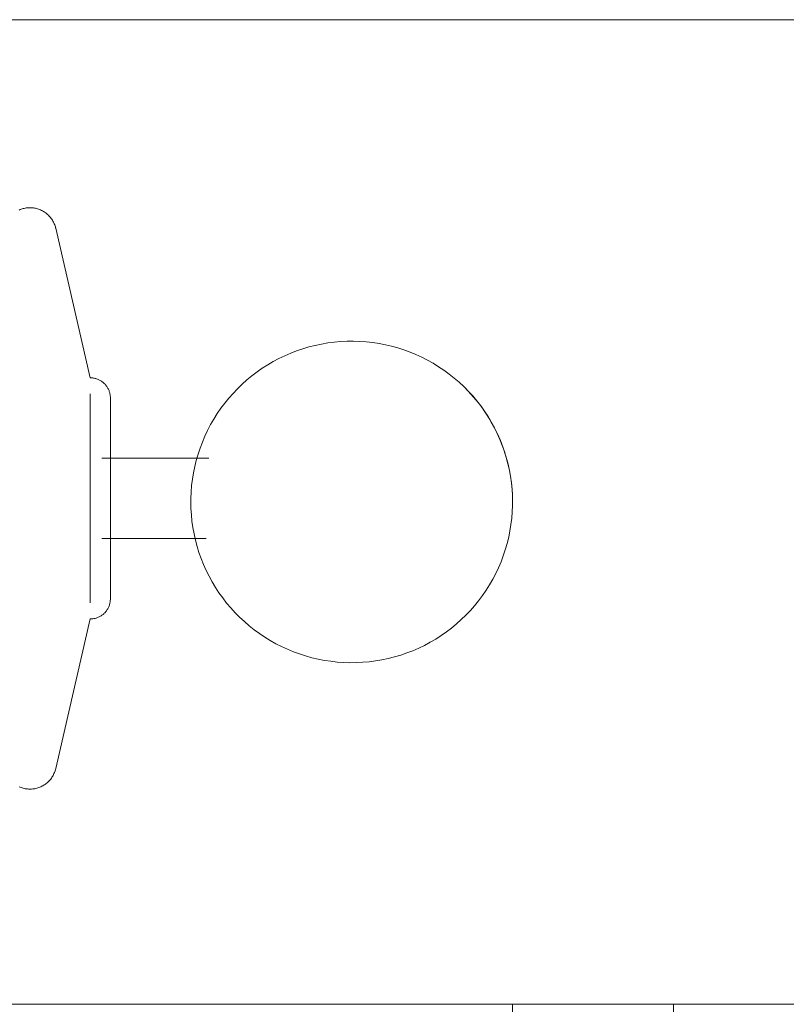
# Model space of a CAD drawing. Header units: inches. Extents: x -1 to 4727, y -3 to 1727.
# Tile 90 of 163: x 2735.16 to 2737.54, y 1427.81 to 1430.87. Entities that reach past the tile are written whole.
import ezdxf

# ---------------------------------------------------------------- set-up
doc = ezdxf.new("R2010")
doc.units = ezdxf.units.IN
doc.header["$LTSCALE"] = 42
doc.header["$MEASUREMENT"] = 0
doc.layers.get('0').update_dxf_attribs({"linetype": 'CONTINUOUS'})
doc.layers.add('I-FURN', color=8, linetype='CONTINUOUS')

# ---------------------------------------------------------------- blocks, each defined once
blk = doc.blocks.new('Game - Foosball Table - Default-3751008-FURNITURE PLAN - FLOOR 09 - EAST')
at = {"lineweight": 9}
for p, q in [((-24.9375, -12.1875), (-24.9375, 12.1875)), ((-28, 12.0221), (-28, -12.0221)), ((-24.9375, 4.5), (-22.6123, 4.5)), ((-22.6123, 4.5), (-24.9375, 4.5)), ((-22.6123, 4), (-24.9375, 4)), ((-24.9375, 4), (-22.6123, 4)), ((-26.6361, 3.0564), (-26.6361, 2.7239)), ((-26.3861, 2.7239), (-26.3861, 3.0472)), ((-26.8861, 2.6875), (-27.3517, 2.58)), ((-26.8358, 2.6875), (-26.5111, 2.6875)), ((-26.5111, 2.6875), (-26.1863, 2.6875)), ((-25.6705, 2.58), (-26.1361, 2.6875))]:
    blk.add_line(p, q, dxfattribs=at)
at = {"lineweight": 9, "flags": 128}
for points in [[(-26.5, 4), (-26.52, 3.9996), (-26.54, 3.9984), (-26.5599, 3.9964), (-26.5797, 3.9936), (-26.5993, 3.99), (-26.6189, 3.9857), (-26.6382, 3.9805), (-26.6573, 3.9746), (-26.6761, 3.9679), (-26.6947, 3.9605), (-26.713, 3.9524), (-26.7309, 3.9435), (-26.7484, 3.9339), (-26.7656, 3.9236), (-26.7823, 3.9127), (-26.7986, 3.901), (-26.8144, 3.8888), (-26.8297, 3.8759), (-26.8445, 3.8624), (-26.8587, 3.8484), (-26.8723, 3.8337), (-26.8854, 3.8186), (-26.8978, 3.8029), (-26.9096, 3.7868), (-26.9207, 3.7702), (-26.9312, 3.7531), (-26.941, 3.7357), (-26.9501, 3.7178), (-26.9584, 3.6997), (-26.966, 3.6812), (-26.9729, 3.6624), (-26.979, 3.6434), (-26.9844, 3.6241), (-26.9889, 3.6046), (-26.9927, 3.585), (-26.9957, 3.5652), (-26.9979, 3.5453), (-26.9994, 3.5254), (-27, 3.5054), (-26.9998, 3.4854), (-26.9988, 3.4654), (-26.997, 3.4455), (-26.9944, 3.4257), (-26.9911, 3.406), (-26.9869, 3.3864), (-26.982, 3.367), (-26.9763, 3.3478), (-26.9698, 3.3289), (-26.9626, 3.3103), (-26.9546, 3.2919), (-26.946, 3.2739), (-26.9366, 3.2563), (-26.9265, 3.239), (-26.9157, 3.2222), (-26.9042, 3.2057), (-26.8922, 3.1898), (-26.8794, 3.1744), (-26.8661, 3.1595), (-26.8522, 3.1451), (-26.8377, 3.1313), (-26.8227, 3.1181), (-26.8072, 3.1055), (-26.7912, 3.0935), (-26.7747, 3.0822), (-26.7578, 3.0716), (-26.7404, 3.0616), (-26.7227, 3.0523), (-26.7046, 3.0438), (-26.6862, 3.036), (-26.6675, 3.0289), (-26.6485, 3.0226), (-26.6293, 3.017), (-26.6099, 3.0122), (-26.5903, 3.0082), (-26.5706, 3.005), (-26.5507, 3.0026), (-26.5308, 3.0009), (-26.5108, 3.0001), (-26.5, 3)], [(-26.5, 3), (-26.48, 3.0004), (-26.46, 3.0016), (-26.4401, 3.0036), (-26.4203, 3.0064), (-26.4007, 3.01), (-26.3811, 3.0143), (-26.3618, 3.0195), (-26.3427, 3.0254), (-26.3239, 3.0321), (-26.3053, 3.0395), (-26.287, 3.0476), (-26.2691, 3.0565), (-26.2516, 3.0661), (-26.2344, 3.0764), (-26.2177, 3.0873), (-26.2014, 3.099), (-26.1856, 3.1112), (-26.1703, 3.1241), (-26.1555, 3.1376), (-26.1413, 3.1516), (-26.1277, 3.1663), (-26.1146, 3.1814), (-26.1022, 3.1971), (-26.0904, 3.2132), (-26.0793, 3.2298), (-26.0688, 3.2469), (-26.059, 3.2643), (-26.0499, 3.2822), (-26.0416, 3.3003), (-26.034, 3.3188), (-26.0271, 3.3376), (-26.021, 3.3566), (-26.0156, 3.3759), (-26.0111, 3.3954), (-26.0073, 3.415), (-26.0043, 3.4348), (-26.0021, 3.4547), (-26.0006, 3.4746), (-26, 3.4946), (-26.0002, 3.5146), (-26.0012, 3.5346), (-26.003, 3.5545), (-26.0056, 3.5743), (-26.0089, 3.594), (-26.0131, 3.6136), (-26.018, 3.633), (-26.0237, 3.6522), (-26.0302, 3.6711), (-26.0374, 3.6897), (-26.0454, 3.7081), (-26.054, 3.7261), (-26.0634, 3.7437), (-26.0735, 3.761), (-26.0843, 3.7778), (-26.0958, 3.7943), (-26.1078, 3.8102), (-26.1206, 3.8256), (-26.1339, 3.8405), (-26.1478, 3.8549), (-26.1623, 3.8687), (-26.1773, 3.8819), (-26.1928, 3.8945), (-26.2088, 3.9065), (-26.2253, 3.9178), (-26.2422, 3.9284), (-26.2596, 3.9384), (-26.2773, 3.9477), (-26.2954, 3.9562), (-26.3138, 3.964), (-26.3325, 3.9711), (-26.3515, 3.9774), (-26.3707, 3.983), (-26.3901, 3.9878), (-26.4097, 3.9918), (-26.4294, 3.995), (-26.4493, 3.9974), (-26.4692, 3.9991), (-26.4892, 3.9999), (-26.5, 4)], [(-26.8861, 2.6875), (-26.886, 2.69), (-26.8859, 2.6925), (-26.8856, 2.695), (-26.8853, 2.6975), (-26.8848, 2.6999), (-26.8843, 2.7024), (-26.8836, 2.7048), (-26.8829, 2.7072), (-26.8821, 2.7095), (-26.8811, 2.7118), (-26.8801, 2.7141), (-26.879, 2.7164), (-26.8778, 2.7186), (-26.8765, 2.7207), (-26.8752, 2.7228), (-26.8737, 2.7248), (-26.8722, 2.7268), (-26.8706, 2.7287), (-26.8689, 2.7306), (-26.8671, 2.7323), (-26.8653, 2.734), (-26.8634, 2.7357), (-26.8614, 2.7372), (-26.8594, 2.7387), (-26.8573, 2.7401), (-26.8552, 2.7414), (-26.853, 2.7426), (-26.8508, 2.7438), (-26.8485, 2.7448), (-26.8462, 2.7458), (-26.8439, 2.7466), (-26.8415, 2.7474), (-26.8391, 2.748), (-26.8366, 2.7486), (-26.8342, 2.7491), (-26.8317, 2.7495), (-26.8292, 2.7497), (-26.8267, 2.7499), (-26.8242, 2.75), (-26.8236, 2.75)], [(-26.5111, 2.75), (-26.5236, 2.75), (-26.536, 2.75), (-26.5485, 2.75), (-26.5609, 2.75), (-26.5732, 2.75), (-26.5854, 2.75), (-26.5974, 2.75), (-26.6094, 2.75), (-26.6212, 2.75), (-26.6328, 2.75), (-26.6442, 2.75), (-26.6554, 2.75), (-26.6663, 2.75), (-26.6771, 2.75), (-26.6875, 2.75), (-26.6977, 2.75), (-26.7076, 2.75), (-26.7171, 2.75), (-26.7264, 2.75), (-26.7352, 2.75), (-26.7438, 2.75), (-26.7519, 2.75), (-26.7597, 2.75), (-26.7671, 2.75), (-26.774, 2.75), (-26.7806, 2.75), (-26.7867, 2.75), (-26.7924, 2.75), (-26.7976, 2.75), (-26.8023, 2.75), (-26.8066, 2.75), (-26.8105, 2.75), (-26.8138, 2.75), (-26.8167, 2.75), (-26.819, 2.75), (-26.8209, 2.75), (-26.8223, 2.75), (-26.8232, 2.75), (-26.8236, 2.75)], [(-26.8236, 2.75), (-26.8233, 2.75), (-26.8226, 2.75), (-26.8213, 2.75), (-26.8196, 2.75), (-26.8173, 2.75), (-26.8146, 2.75), (-26.8114, 2.75), (-26.8077, 2.75), (-26.8035, 2.75), (-26.7989, 2.75), (-26.7938, 2.75), (-26.7883, 2.75), (-26.7823, 2.75), (-26.7758, 2.75), (-26.769, 2.75), (-26.7617, 2.75), (-26.7541, 2.75), (-26.746, 2.75), (-26.7376, 2.75), (-26.7288, 2.75), (-26.7197, 2.75), (-26.7102, 2.75), (-26.7004, 2.75), (-26.6903, 2.75), (-26.6799, 2.75), (-26.6693, 2.75), (-26.6584, 2.75), (-26.6472, 2.75), (-26.6359, 2.75)], [(-26.1986, 2.75), (-26.1988, 2.75), (-26.1996, 2.75), (-26.2008, 2.75), (-26.2026, 2.75), (-26.2048, 2.75), (-26.2075, 2.75), (-26.2107, 2.75), (-26.2144, 2.75), (-26.2186, 2.75), (-26.2232, 2.75), (-26.2283, 2.75), (-26.2339, 2.75), (-26.2399, 2.75), (-26.2463, 2.75), (-26.2532, 2.75), (-26.2604, 2.75), (-26.2681, 2.75), (-26.2761, 2.75), (-26.2846, 2.75), (-26.2933, 2.75), (-26.3025, 2.75), (-26.312, 2.75), (-26.3218, 2.75), (-26.3318, 2.75), (-26.3422, 2.75), (-26.3529, 2.75), (-26.3638, 2.75), (-26.3749, 2.75), (-26.3863, 2.75), (-26.3978, 2.75), (-26.4096, 2.75), (-26.4215, 2.75), (-26.4335, 2.75), (-26.4457, 2.75), (-26.458, 2.75), (-26.4703, 2.75), (-26.4827, 2.75), (-26.4952, 2.75), (-26.5077, 2.75), (-26.5111, 2.75)], [(-26.3894, 2.75), (-26.378, 2.75), (-26.3668, 2.75), (-26.3558, 2.75), (-26.3451, 2.75), (-26.3346, 2.75), (-26.3244, 2.75), (-26.3146, 2.75), (-26.305, 2.75), (-26.2958, 2.75), (-26.2869, 2.75), (-26.2784, 2.75), (-26.2702, 2.75), (-26.2624, 2.75), (-26.2551, 2.75), (-26.2481, 2.75), (-26.2416, 2.75), (-26.2355, 2.75), (-26.2298, 2.75), (-26.2246, 2.75), (-26.2198, 2.75), (-26.2155, 2.75), (-26.2117, 2.75), (-26.2083, 2.75), (-26.2055, 2.75), (-26.2031, 2.75), (-26.2012, 2.75), (-26.1999, 2.75), (-26.199, 2.75), (-26.1986, 2.75)], [(-26.1986, 2.75), (-26.1961, 2.75), (-26.1936, 2.7498), (-26.1911, 2.7496), (-26.1886, 2.7492), (-26.1862, 2.7488), (-26.1837, 2.7482), (-26.1813, 2.7476), (-26.1789, 2.7468), (-26.1766, 2.746), (-26.1742, 2.7451), (-26.1719, 2.744), (-26.1697, 2.7429), (-26.1675, 2.7417), (-26.1654, 2.7405), (-26.1633, 2.7391), (-26.1612, 2.7376), (-26.1593, 2.7361), (-26.1574, 2.7345), (-26.1555, 2.7328), (-26.1537, 2.731), (-26.152, 2.7292), (-26.1504, 2.7273), (-26.1488, 2.7254), (-26.1474, 2.7233), (-26.146, 2.7213), (-26.1447, 2.7191), (-26.1434, 2.717), (-26.1423, 2.7147), (-26.1413, 2.7125), (-26.1403, 2.7101), (-26.1395, 2.7078), (-26.1387, 2.7054), (-26.138, 2.703), (-26.1375, 2.7006), (-26.137, 2.6981), (-26.1366, 2.6957), (-26.1363, 2.6932), (-26.1362, 2.6907), (-26.1361, 2.6882), (-26.1361, 2.6875)], [(-27.408, 2.4662), (-27.4093, 2.4692), (-27.4105, 2.4723), (-27.4115, 2.4754), (-27.4125, 2.4786), (-27.4132, 2.4818), (-27.4139, 2.485), (-27.4145, 2.4882), (-27.4149, 2.4915), (-27.4151, 2.4948), (-27.4153, 2.498), (-27.4153, 2.5013), (-27.4152, 2.5046), (-27.4149, 2.5079), (-27.4145, 2.5111), (-27.414, 2.5144), (-27.4134, 2.5176), (-27.4126, 2.5208), (-27.4117, 2.524), (-27.4107, 2.5271), (-27.4096, 2.5302), (-27.4083, 2.5332), (-27.4069, 2.5362), (-27.4054, 2.5391), (-27.4038, 2.5419), (-27.402, 2.5447), (-27.4002, 2.5475), (-27.3983, 2.5501), (-27.3962, 2.5527), (-27.394, 2.5551), (-27.3918, 2.5575), (-27.3894, 2.5598), (-27.387, 2.562), (-27.3845, 2.5641), (-27.3819, 2.5661), (-27.3792, 2.568), (-27.3764, 2.5698), (-27.3736, 2.5715), (-27.3707, 2.573), (-27.3678, 2.5745), (-27.3648, 2.5758), (-27.3617, 2.577), (-27.3586, 2.5781), (-27.3555, 2.579), (-27.3523, 2.5799), (-27.3517, 2.58)], [(-25.6705, 2.58), (-25.6673, 2.5792), (-25.6642, 2.5783), (-25.661, 2.5772), (-25.658, 2.576), (-25.655, 2.5747), (-25.652, 2.5733), (-25.6491, 2.5718), (-25.6463, 2.5701), (-25.6435, 2.5684), (-25.6408, 2.5665), (-25.6382, 2.5645), (-25.6356, 2.5624), (-25.6332, 2.5603), (-25.6308, 2.558), (-25.6285, 2.5556), (-25.6264, 2.5531), (-25.6243, 2.5506), (-25.6223, 2.548), (-25.6204, 2.5453), (-25.6187, 2.5425), (-25.617, 2.5396), (-25.6155, 2.5367), (-25.6141, 2.5338), (-25.6128, 2.5308), (-25.6116, 2.5277), (-25.6106, 2.5246), (-25.6097, 2.5214), (-25.6089, 2.5182), (-25.6082, 2.515), (-25.6077, 2.5118), (-25.6073, 2.5085), (-25.607, 2.5052), (-25.6069, 2.502), (-25.6069, 2.4987), (-25.607, 2.4954), (-25.6072, 2.4921), (-25.6076, 2.4889), (-25.6081, 2.4856), (-25.6088, 2.4824), (-25.6095, 2.4792), (-25.6104, 2.476), (-25.6114, 2.4729), (-25.6126, 2.4698), (-25.6138, 2.4668)]]:
    blk.add_lwpolyline(points, dxfattribs=at)
at = {"lineweight": 9}
blk.add_arc((-26.5, 3.5), 0.5, 90, 135, dxfattribs=at)

msp = doc.modelspace()

# ---------------------------------------------------------------- block references
at = {"layer": 'I-FURN', "rotation": 269.9999999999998}
msp.add_blockref('Game - Foosball Table - Default-3751008-FURNITURE PLAN - FLOOR 09 - EAST', (2732.6875, 1402.875), dxfattribs=at)

doc.saveas('drawing.dxf')
